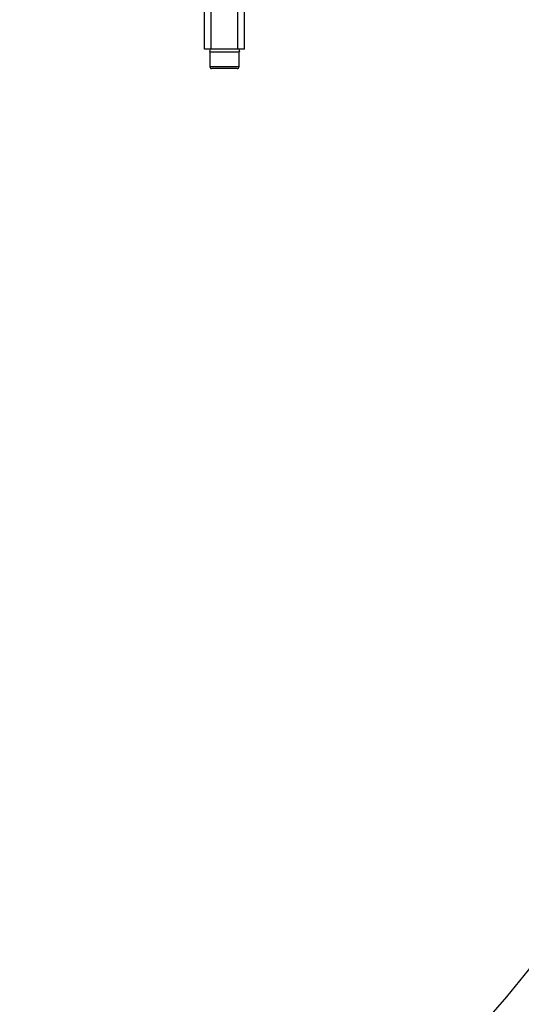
# Model space of a CAD drawing. Header units: millimetres. Extents: x 0 to 8493, y 0 to 6007.
# Tile 43 of 111: x 4686 to 4837, y 850 to 1145. Entities that reach past the tile are written whole.
import ezdxf

# ---------------------------------------------------------------- set-up
doc = ezdxf.new("R2010")
doc.units = ezdxf.units.MM
doc.header["$LTSCALE"] = 467.107143
doc.layers.get('0').update_dxf_attribs({"linetype": 'CONTINUOUS'})
for name, color, linetype in [('304104000581DXF_CONTINUOUS_LINE', 7, 'CONTINUOUS'), ('501023000177DXF_CONTINUOUS_LINE', 7, 'CONTINUOUS'), ('604006000002DXF_CONTINUOUS_LINE', 7, 'CONTINUOUS'), ('最大动作范围图_DXF_DIMENSION', 7, 'CONTINUOUS')]:
    doc.layers.add(name, color=color, linetype=linetype)
doc.styles.get("Standard").update_dxf_attribs({"font": 'txt', "width": 0.7})
doc.dimstyles.new('DIMSTYLE_1', dxfattribs={"dimtxt": 85.714286, "dimasz": 42.857143, "dimexe": 1.5, "dimexo": 0, "dimgap": 6, "dimtad": 0, "dimtih": 1, "dimtoh": 1, "dimdec": 1, "dimdsep": 46, "dimtxsty": 'Standard', "dimblk": '_FILLED', "dimblk1": '_FILLED', "dimblk2": '_FILLED', "dimcen": 0.09, "dimclrt": 5, "dimazin": 2, "dimtp": 0.5, "dimtm": 0.5, "dimtfac": 1, "dimtdec": 65535, "dimtofl": 0, "dimtmove": 0, "dimatfit": 3, "dimldrblk": '_FILLED', "dimfxl": 0, "dimtolj": 1, "dimarcsym": 0})

# ---------------------------------------------------------------- blocks, each defined once
blk = doc.blocks.new('*D2')
at = {"layer": '最大动作范围图_DXF_DIMENSION', "color": 2, "linetype": 'Continuous', "transparency": 16777216}
blk.add_line((5263.67, 1245.98), (4966.12, 1245.98), dxfattribs=at)
for start, end in [(260.88866, 360), (193, 239.94839)]:
    blk.add_arc((4366.38, 1245.98), 610.46, start, end, dxfattribs=at)
for points in [[(4986.04, 1202.78), (4976.84, 1245.98), (4964.63, 1203.53)], [(3793.01, 1070.04), (3771.56, 1108.66), (3772.32, 1064.49)]]:
    blk.add_solid(points, dxfattribs=at)
blk = doc.blocks.new('_FILLED')
at = {"color": 0, "linetype": 'ByBlock'}
blk.add_solid([(0, 0), (-1, 0.25), (-1, -0.25)], dxfattribs=at)

msp = doc.modelspace()

# ---------------------------------------------------------------- linework, layer by layer
at = {"layer": '304104000581DXF_CONTINUOUS_LINE', "color": 7, "linetype": 'Continuous'}
for p, q in [((4741.927, 1136.484), (4741.927, 1168.484)), ((4743.927, 1136.484), (4743.927, 1168.484)), ((4751.927, 1136.484), (4751.927, 1168.484)), ((4753.927, 1136.484), (4753.927, 1168.484)), ((4753.927, 1136.484), (4741.927, 1136.484))]:
    msp.add_line(p, q, dxfattribs=at)
at = {"layer": '501023000177DXF_CONTINUOUS_LINE', "color": 7, "linetype": 'Continuous'}
for p, q in [((4743.567, 1135.673), (4743.567, 1131.184)), ((4752.287, 1135.673), (4752.287, 1131.184)), ((4751.787, 1130.684), (4744.067, 1130.684))]:
    msp.add_line(p, q, dxfattribs=at)
at = {"layer": '501023000177DXF_CONTINUOUS_LINE', "color": 9, "linetype": 'Continuous'}
msp.add_line((4752.287, 1131.184), (4743.567, 1131.184), dxfattribs=at)
at = {"layer": '501023000177DXF_CONTINUOUS_LINE', "color": 7, "linetype": 'Continuous'}
for centre, start, end in [((4744.067, 1131.184), 180, 270.00001), ((4751.787, 1131.184), 269.99999, 360)]:
    msp.add_arc(centre, 0.5, start, end, dxfattribs=at)
at = {"layer": '604006000002DXF_CONTINUOUS_LINE', "color": 7, "linetype": 'Continuous'}
for p, q in [((4743.627, 1136.484), (4743.427, 1135.709)), ((4743.427, 1135.709), (4752.427, 1135.709)), ((4743.427, 1135.709), (4743.567, 1135.673)), ((4752.228, 1136.484), (4752.427, 1135.709)), ((4752.427, 1135.709), (4752.287, 1135.673))]:
    msp.add_line(p, q, dxfattribs=at)

# ---------------------------------------------------------------- dimensions: what is measured, and where the dimension line sits
at = {"layer": '最大动作范围图_DXF_DIMENSION', "color": 2, "linetype": 'Continuous'}
dim = msp.add_angular_dim_2l(base=(4435.4838, 639.4479), line1=((3777.5117, 1110.0336), (3771.5635, 1108.6603)), line2=((5257.5696, 1245.984), (5263.6742, 1245.984)), dimstyle='DIMSTYLE_1', dxfattribs=at)
dim.commit()
dim.dimension.update_dxf_attribs({"geometry": '*D2', "text_midpoint": (4032.5663, 631.8708), "dimtype": 162})

doc.saveas('drawing.dxf')
